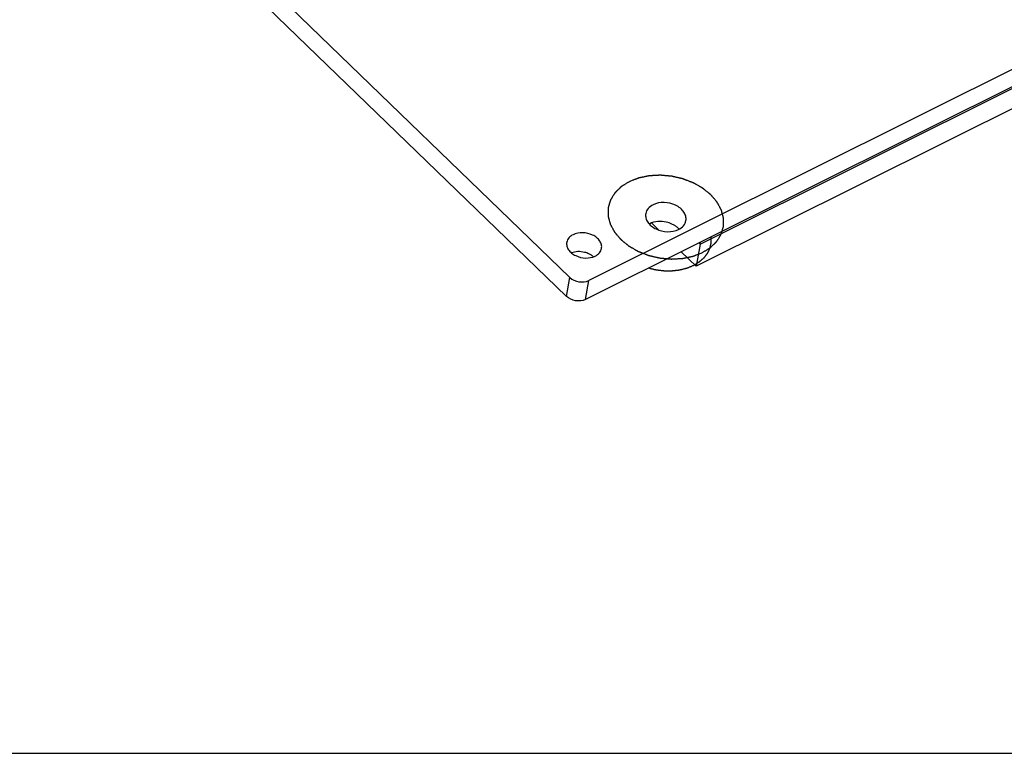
# Model space of a CAD drawing. Extents: x 0 to 297, y 0 to 210.
# Tile 1 of 24: x 10 to 28, y 0 to 13. Entities that reach past the tile are written whole.
import ezdxf

# ---------------------------------------------------------------- set-up
doc = ezdxf.new("R2010")
doc.units = 0
doc.header["$LTSCALE"] = 16.335
doc.layers.get('0').update_dxf_attribs({"linetype": 'CONTINUOUS'})
doc.layers.add('06___PRT_ALL_SURFS', color=7, linetype='CONTINUOUS')

msp = doc.modelspace()

# ---------------------------------------------------------------- linework, layer by layer
at = {"color": 7, "linetype": 'CONTINUOUS'}
for p, q in [((57.373, 26.905), (20.828, 8.697)), ((57.312, 26.557), (20.767, 8.349)), ((20.479, 8.753), (10.76, 18.146)), ((20.418, 8.404), (10.699, 17.797)), ((22.876, 9.368), (29.223, 12.53)), ((22.875, 9.368), (22.804, 8.959)), ((22.854, 9.388), (22.876, 9.368)), ((22.876, 9.368), (22.882, 9.402)), ((20.418, 8.404), (20.479, 8.753)), ((20.767, 8.349), (20.828, 8.697)), ((0, 0), (297, 0))]:
    msp.add_line(p, q, dxfattribs=at)
for centre, radius, start, end in [((22.095, 9.449), 0.326, 116.4808, 118.2777), ((20.696, 8.873), 0.341, 49.801, 54.8101)]:
    msp.add_arc(centre, radius, start, end, dxfattribs=at)
at = {"color": 5, "linetype": 'CONTINUOUS'}
for points, knots in [([(21.572, 10.514), (21.566, 10.51), (21.553, 10.503), (21.535, 10.491), (21.516, 10.479), (21.498, 10.468), (21.483, 10.458), (21.47, 10.451), (21.461, 10.445), (21.453, 10.44), (21.447, 10.436), (21.443, 10.433), (21.438, 10.43), (21.434, 10.428), (21.431, 10.426), (21.429, 10.425), (21.428, 10.424), (21.426, 10.423), (21.425, 10.423), (21.425, 10.422), (21.424, 10.422), (21.424, 10.422), (21.424, 10.421), (21.424, 10.421), (21.423, 10.421), (21.422, 10.42), (21.421, 10.419), (21.42, 10.418), (21.419, 10.416), (21.416, 10.414), (21.413, 10.411), (21.41, 10.407), (21.406, 10.404), (21.401, 10.399), (21.395, 10.393), (21.388, 10.386), (21.378, 10.377), (21.366, 10.365), (21.354, 10.353), (21.344, 10.344), (21.337, 10.336), (21.331, 10.33), (21.326, 10.326), (21.322, 10.322), (21.319, 10.319), (21.315, 10.316), (21.313, 10.313), (21.312, 10.312), (21.31, 10.311), (21.309, 10.31), (21.309, 10.309), (21.308, 10.308), (21.308, 10.308), (21.308, 10.308), (21.307, 10.308), (21.307, 10.307), (21.307, 10.307), (21.306, 10.306), (21.306, 10.305), (21.305, 10.304), (21.304, 10.302), (21.302, 10.299), (21.3, 10.296), (21.298, 10.292), (21.295, 10.288), (21.292, 10.282), (21.287, 10.275), (21.282, 10.267), (21.276, 10.256), (21.267, 10.243), (21.259, 10.229), (21.252, 10.218), (21.247, 10.21), (21.243, 10.203), (21.239, 10.198), (21.237, 10.194), (21.234, 10.19), (21.232, 10.186), (21.231, 10.183), (21.23, 10.182), (21.229, 10.18), (21.228, 10.179), (21.228, 10.178), (21.227, 10.178), (21.227, 10.178), (21.227, 10.177), (21.227, 10.177), (21.227, 10.177), (21.226, 10.176), (21.226, 10.175), (21.226, 10.174), (21.225, 10.172), (21.225, 10.17), (21.224, 10.167), (21.223, 10.164), (21.222, 10.159), (21.22, 10.155), (21.218, 10.149), (21.216, 10.141), (21.214, 10.132), (21.21, 10.12), (21.206, 10.105), (21.201, 10.089), (21.198, 10.077), (21.195, 10.068), (21.193, 10.061), (21.191, 10.055), (21.19, 10.05), (21.188, 10.046), (21.187, 10.042), (21.187, 10.039), (21.186, 10.037), (21.186, 10.035), (21.185, 10.034), (21.185, 10.033), (21.185, 10.033), (21.185, 10.032), (21.184, 10.032), (21.184, 10.032), (21.184, 10.031), (21.184, 10.031), (21.184, 10.03), (21.184, 10.028), (21.184, 10.027), (21.184, 10.025), (21.184, 10.022), (21.184, 10.018), (21.184, 10.013), (21.184, 10.009), (21.184, 10.002), (21.184, 9.995), (21.184, 9.985), (21.184, 9.973), (21.184, 9.957), (21.184, 9.942), (21.184, 9.929), (21.184, 9.92), (21.184, 9.912), (21.184, 9.906), (21.184, 9.901), (21.184, 9.897), (21.184, 9.893), (21.184, 9.89), (21.184, 9.888), (21.184, 9.886), (21.184, 9.885), (21.184, 9.884), (21.184, 9.883), (21.184, 9.883), (21.184, 9.883), (21.184, 9.882), (21.184, 9.882), (21.184, 9.881), (21.184, 9.88), (21.185, 9.879), (21.185, 9.878), (21.186, 9.876), (21.186, 9.873), (21.187, 9.869), (21.189, 9.864), (21.19, 9.859), (21.192, 9.853), (21.194, 9.845), (21.196, 9.836), (21.199, 9.823), (21.204, 9.808), (21.208, 9.792), (21.211, 9.78), (21.213, 9.77), (21.216, 9.762), (21.217, 9.756), (21.218, 9.751), (21.22, 9.747), (21.221, 9.743), (21.222, 9.74), (21.222, 9.738), (21.222, 9.736), (21.223, 9.735), (21.223, 9.734), (21.223, 9.733), (21.223, 9.733), (21.223, 9.733), (21.224, 9.732), (21.224, 9.732), (21.224, 9.731), (21.225, 9.73), (21.225, 9.729), (21.226, 9.728), (21.227, 9.726), (21.229, 9.723), (21.231, 9.719), (21.233, 9.714), (21.236, 9.71), (21.239, 9.704), (21.243, 9.696), (21.248, 9.687), (21.255, 9.675), (21.263, 9.66), (21.271, 9.645), (21.277, 9.633), (21.282, 9.624), (21.286, 9.616), (21.29, 9.61), (21.292, 9.606), (21.295, 9.601), (21.297, 9.597), (21.298, 9.594), (21.299, 9.592), (21.3, 9.591), (21.301, 9.59), (21.301, 9.589), (21.302, 9.588), (21.302, 9.588), (21.302, 9.588), (21.302, 9.587), (21.303, 9.587), (21.303, 9.586), (21.304, 9.585), (21.305, 9.584), (21.306, 9.583), (21.307, 9.581), (21.31, 9.578), (21.313, 9.575), (21.317, 9.57), (21.32, 9.566), (21.325, 9.56), (21.331, 9.553), (21.339, 9.545), (21.348, 9.533), (21.36, 9.519), (21.373, 9.505), (21.382, 9.493), (21.39, 9.485), (21.396, 9.478), (21.401, 9.472), (21.404, 9.468), (21.408, 9.463), (21.411, 9.46), (21.413, 9.457), (21.415, 9.455), (21.416, 9.454), (21.417, 9.453), (21.418, 9.452), (21.418, 9.451), (21.419, 9.451), (21.419, 9.451), (21.419, 9.45), (21.42, 9.45), (21.42, 9.45), (21.421, 9.449), (21.422, 9.448), (21.424, 9.447), (21.426, 9.445), (21.429, 9.443), (21.433, 9.44), (21.437, 9.436), (21.442, 9.432), (21.448, 9.427), (21.456, 9.421), (21.465, 9.414), (21.477, 9.404), (21.492, 9.391), (21.508, 9.379), (21.52, 9.369), (21.529, 9.362), (21.537, 9.355), (21.543, 9.35), (21.547, 9.347), (21.552, 9.343), (21.556, 9.34), (21.559, 9.338), (21.561, 9.336), (21.562, 9.335), (21.563, 9.334), (21.564, 9.333), (21.565, 9.332), (21.565, 9.332), (21.566, 9.332), (21.566, 9.332), (21.566, 9.331), (21.567, 9.331), (21.568, 9.33), (21.57, 9.33), (21.571, 9.329), (21.574, 9.327), (21.577, 9.325), (21.582, 9.323), (21.587, 9.32), (21.593, 9.317), (21.6, 9.312), (21.609, 9.307), (21.62, 9.301), (21.634, 9.293), (21.652, 9.283), (21.67, 9.272), (21.684, 9.264), (21.695, 9.258), (21.704, 9.253), (21.711, 9.249), (21.717, 9.246), (21.722, 9.243), (21.727, 9.24), (21.73, 9.238), (21.732, 9.237), (21.734, 9.236), (21.736, 9.235), (21.737, 9.234), (21.738, 9.234), (21.738, 9.233), (21.739, 9.233), (21.74, 9.233), (21.741, 9.232), (21.743, 9.232), (21.745, 9.231), (21.747, 9.23), (21.751, 9.228), (21.756, 9.226), (21.762, 9.224), (21.768, 9.222), (21.776, 9.219), (21.786, 9.215), (21.798, 9.21), (21.814, 9.204), (21.834, 9.196), (21.854, 9.188), (21.87, 9.182), (21.882, 9.178), (21.892, 9.174), (21.9, 9.171), (21.906, 9.168), (21.912, 9.166), (21.917, 9.164), (21.921, 9.162), (21.924, 9.161), (21.926, 9.161), (21.927, 9.16), (21.928, 9.16), (21.929, 9.159), (21.93, 9.159), (21.931, 9.159), (21.932, 9.159), (21.933, 9.158), (21.935, 9.158), (21.937, 9.157), (21.94, 9.157), (21.944, 9.156), (21.95, 9.154), (21.956, 9.153), (21.963, 9.151), (21.971, 9.149), (21.982, 9.147), (21.995, 9.144), (22.012, 9.14), (22.034, 9.135), (22.056, 9.13), (22.073, 9.126), (22.086, 9.123), (22.097, 9.12), (22.105, 9.118), (22.112, 9.117), (22.118, 9.115), (22.124, 9.114), (22.128, 9.113), (22.131, 9.112), (22.133, 9.112), (22.135, 9.111), (22.136, 9.111), (22.137, 9.111), (22.138, 9.111), (22.139, 9.111), (22.14, 9.111), (22.141, 9.11), (22.143, 9.11), (22.145, 9.11), (22.148, 9.11), (22.152, 9.109), (22.157, 9.109), (22.164, 9.108), (22.17, 9.108), (22.179, 9.107), (22.19, 9.106), (22.203, 9.105), (22.22, 9.103), (22.242, 9.101), (22.264, 9.099), (22.281, 9.098), (22.294, 9.097), (22.305, 9.096), (22.314, 9.095), (22.32, 9.094), (22.327, 9.094), (22.332, 9.093), (22.336, 9.093), (22.34, 9.093), (22.342, 9.092), (22.344, 9.092), (22.345, 9.092), (22.346, 9.092), (22.347, 9.092), (22.348, 9.092), (22.35, 9.092), (22.352, 9.092), (22.356, 9.093), (22.36, 9.093), (22.365, 9.093), (22.372, 9.093), (22.378, 9.094), (22.387, 9.094), (22.397, 9.095), (22.41, 9.095), (22.427, 9.096), (22.448, 9.098), (22.47, 9.099), (22.487, 9.1), (22.499, 9.1), (22.51, 9.101), (22.519, 9.101), (22.525, 9.102), (22.531, 9.102), (22.537, 9.102), (22.541, 9.102), (22.544, 9.103), (22.546, 9.103), (22.547, 9.103), (22.549, 9.103), (22.55, 9.103), (22.55, 9.103), (22.551, 9.103), (22.552, 9.103), (22.553, 9.104), (22.555, 9.104), (22.557, 9.104), (22.56, 9.105), (22.564, 9.106), (22.569, 9.107), (22.575, 9.108), (22.581, 9.109), (22.589, 9.111), (22.599, 9.113), (22.611, 9.115), (22.627, 9.119), (22.647, 9.123), (22.667, 9.127), (22.683, 9.13), (22.695, 9.133), (22.705, 9.135), (22.713, 9.136), (22.719, 9.138), (22.725, 9.139), (22.73, 9.14), (22.734, 9.141), (22.737, 9.141), (22.739, 9.142), (22.74, 9.142), (22.742, 9.142), (22.742, 9.142), (22.743, 9.143), (22.743, 9.143), (22.744, 9.143), (22.744, 9.143), (22.745, 9.143), (22.746, 9.144), (22.747, 9.144), (22.749, 9.145), (22.752, 9.146), (22.755, 9.147), (22.76, 9.149), (22.765, 9.151), (22.771, 9.153), (22.778, 9.156), (22.787, 9.16), (22.799, 9.164), (22.813, 9.17), (22.832, 9.177), (22.854, 9.186), (22.883, 9.197), (22.905, 9.206), (22.92, 9.211)], [0, 0, 0, 0, 0.007812, 0.015625, 0.023438, 0.03125, 0.039062, 0.042969, 0.046875, 0.050781, 0.052734, 0.054688, 0.056641, 0.058594, 0.05957, 0.060547, 0.061035, 0.061523, 0.062012, 0.062256, 0.062378, 0.0625, 0.062622, 0.062744, 0.062988, 0.063477, 0.063965, 0.064453, 0.06543, 0.066406, 0.068359, 0.070312, 0.072266, 0.074219, 0.078125, 0.082031, 0.085938, 0.09375, 0.101562, 0.105469, 0.109375, 0.113281, 0.115234, 0.117188, 0.119141, 0.121094, 0.12207, 0.123047, 0.123535, 0.124023, 0.124512, 0.124756, 0.124878, 0.125, 0.125122, 0.125244, 0.125488, 0.125977, 0.126465, 0.126953, 0.12793, 0.128906, 0.130859, 0.132812, 0.134766, 0.136719, 0.140625, 0.144531, 0.148438, 0.15625, 0.164062, 0.167969, 0.171875, 0.175781, 0.177734, 0.179688, 0.181641, 0.183594, 0.18457, 0.185547, 0.186035, 0.186523, 0.187012, 0.187256, 0.187378, 0.1875, 0.187622, 0.187744, 0.187988, 0.188477, 0.188965, 0.189453, 0.19043, 0.191406, 0.193359, 0.195312, 0.197266, 0.199219, 0.203125, 0.207031, 0.210938, 0.21875, 0.226562, 0.230469, 0.234375, 0.238281, 0.240234, 0.242188, 0.244141, 0.246094, 0.24707, 0.248047, 0.248535, 0.249023, 0.249512, 0.249756, 0.249878, 0.25, 0.250122, 0.250244, 0.250488, 0.250977, 0.251465, 0.251953, 0.25293, 0.253906, 0.255859, 0.257812, 0.259766, 0.261719, 0.265625, 0.269531, 0.273438, 0.28125, 0.289062, 0.292969, 0.296875, 0.300781, 0.302734, 0.304688, 0.306641, 0.308594, 0.30957, 0.310547, 0.311035, 0.311523, 0.312012, 0.312256, 0.312378, 0.3125, 0.312622, 0.312744, 0.312988, 0.313477, 0.313965, 0.314453, 0.31543, 0.316406, 0.318359, 0.320312, 0.322266, 0.324219, 0.328125, 0.332031, 0.335938, 0.34375, 0.351562, 0.355469, 0.359375, 0.363281, 0.365234, 0.367188, 0.369141, 0.371094, 0.37207, 0.373047, 0.373535, 0.374023, 0.374512, 0.374756, 0.374878, 0.375, 0.375122, 0.375244, 0.375488, 0.375977, 0.376465, 0.376953, 0.37793, 0.378906, 0.380859, 0.382812, 0.384766, 0.386719, 0.390625, 0.394531, 0.398438, 0.40625, 0.414062, 0.417969, 0.421875, 0.425781, 0.427734, 0.429688, 0.431641, 0.433594, 0.43457, 0.435547, 0.436035, 0.436523, 0.437012, 0.437256, 0.437378, 0.4375, 0.437622, 0.437744, 0.437988, 0.438477, 0.438965, 0.439453, 0.44043, 0.441406, 0.443359, 0.445312, 0.447266, 0.449219, 0.453125, 0.457031, 0.460938, 0.46875, 0.476562, 0.480469, 0.484375, 0.488281, 0.490234, 0.492188, 0.494141, 0.496094, 0.49707, 0.498047, 0.498535, 0.499023, 0.499512, 0.499756, 0.499878, 0.5, 0.500122, 0.500244, 0.500488, 0.500977, 0.501465, 0.501953, 0.50293, 0.503906, 0.505859, 0.507812, 0.509766, 0.511719, 0.515625, 0.519531, 0.523438, 0.53125, 0.539062, 0.542969, 0.546875, 0.550781, 0.552734, 0.554688, 0.556641, 0.558594, 0.55957, 0.560547, 0.561035, 0.561523, 0.562012, 0.562256, 0.562378, 0.5625, 0.562622, 0.562744, 0.562988, 0.563477, 0.563965, 0.564453, 0.56543, 0.566406, 0.568359, 0.570312, 0.572266, 0.574219, 0.578125, 0.582031, 0.585938, 0.59375, 0.601562, 0.605469, 0.609375, 0.613281, 0.615234, 0.617188, 0.619141, 0.621094, 0.62207, 0.623047, 0.623535, 0.624023, 0.624512, 0.624756, 0.625, 0.625244, 0.625488, 0.625977, 0.626465, 0.626953, 0.62793, 0.628906, 0.630859, 0.632812, 0.634766, 0.636719, 0.640625, 0.644531, 0.648438, 0.65625, 0.664062, 0.667969, 0.671875, 0.675781, 0.677734, 0.679688, 0.681641, 0.683594, 0.68457, 0.685547, 0.686035, 0.686523, 0.687012, 0.687256, 0.6875, 0.687744, 0.687988, 0.688477, 0.688965, 0.689453, 0.69043, 0.691406, 0.693359, 0.695312, 0.697266, 0.699219, 0.703125, 0.707031, 0.710938, 0.71875, 0.726562, 0.730469, 0.734375, 0.738281, 0.740234, 0.742188, 0.744141, 0.746094, 0.74707, 0.748047, 0.748535, 0.749023, 0.749512, 0.749756, 0.75, 0.750244, 0.750488, 0.750977, 0.751465, 0.751953, 0.75293, 0.753906, 0.755859, 0.757812, 0.759766, 0.761719, 0.765625, 0.769531, 0.773438, 0.78125, 0.789062, 0.792969, 0.796875, 0.800781, 0.802734, 0.804688, 0.806641, 0.808594, 0.80957, 0.810547, 0.811523, 0.812012, 0.812256, 0.8125, 0.812744, 0.812988, 0.813477, 0.814453, 0.81543, 0.816406, 0.818359, 0.820312, 0.822266, 0.824219, 0.828125, 0.832031, 0.835938, 0.84375, 0.851562, 0.855469, 0.859375, 0.863281, 0.865234, 0.867188, 0.869141, 0.871094, 0.87207, 0.873047, 0.873535, 0.874023, 0.874512, 0.874756, 0.875, 0.875244, 0.875488, 0.875977, 0.876465, 0.876953, 0.87793, 0.878906, 0.880859, 0.882812, 0.884766, 0.886719, 0.890625, 0.894531, 0.898438, 0.90625, 0.914062, 0.917969, 0.921875, 0.925781, 0.927734, 0.929688, 0.931641, 0.933594, 0.93457, 0.935547, 0.936035, 0.936523, 0.937012, 0.937256, 0.937378, 0.9375, 0.937622, 0.937744, 0.937988, 0.938477, 0.938965, 0.939453, 0.94043, 0.941406, 0.943359, 0.945312, 0.947266, 0.949219, 0.953125, 0.957031, 0.960938, 0.96875, 0.976562, 0.984375, 1, 1, 1, 1]), ([(22.92, 9.211), (22.926, 9.215), (22.939, 9.223), (22.957, 9.234), (22.975, 9.246), (22.994, 9.257), (23.009, 9.267), (23.022, 9.275), (23.031, 9.281), (23.039, 9.285), (23.045, 9.289), (23.049, 9.292), (23.054, 9.295), (23.058, 9.297), (23.061, 9.299), (23.063, 9.301), (23.064, 9.302), (23.066, 9.302), (23.067, 9.303), (23.067, 9.303), (23.068, 9.304), (23.068, 9.304), (23.068, 9.304), (23.068, 9.304), (23.069, 9.305), (23.07, 9.305), (23.071, 9.306), (23.072, 9.308), (23.073, 9.309), (23.076, 9.311), (23.079, 9.314), (23.082, 9.318), (23.086, 9.321), (23.091, 9.326), (23.097, 9.332), (23.104, 9.339), (23.114, 9.349), (23.126, 9.361), (23.138, 9.372), (23.148, 9.382), (23.155, 9.389), (23.161, 9.395), (23.166, 9.4), (23.17, 9.403), (23.173, 9.407), (23.176, 9.41), (23.179, 9.412), (23.18, 9.414), (23.182, 9.415), (23.183, 9.416), (23.183, 9.416), (23.184, 9.417), (23.184, 9.417), (23.184, 9.417), (23.185, 9.418), (23.185, 9.418), (23.185, 9.419), (23.186, 9.419), (23.186, 9.42), (23.187, 9.422), (23.188, 9.424), (23.19, 9.426), (23.192, 9.43), (23.194, 9.434), (23.197, 9.438), (23.2, 9.443), (23.205, 9.45), (23.21, 9.458), (23.216, 9.469), (23.225, 9.483), (23.233, 9.496), (23.24, 9.507), (23.245, 9.515), (23.249, 9.522), (23.253, 9.528), (23.255, 9.532), (23.258, 9.536), (23.26, 9.539), (23.261, 9.542), (23.262, 9.544), (23.263, 9.545), (23.264, 9.546), (23.264, 9.547), (23.265, 9.548), (23.265, 9.548), (23.265, 9.548), (23.265, 9.548), (23.265, 9.549), (23.266, 9.549), (23.266, 9.55), (23.266, 9.552), (23.267, 9.553), (23.267, 9.555), (23.268, 9.558), (23.269, 9.562), (23.27, 9.566), (23.272, 9.571), (23.274, 9.577), (23.276, 9.584), (23.278, 9.594), (23.282, 9.606), (23.286, 9.621), (23.291, 9.636), (23.294, 9.648), (23.297, 9.657), (23.299, 9.665), (23.301, 9.671), (23.302, 9.675), (23.303, 9.68), (23.305, 9.684), (23.305, 9.687), (23.306, 9.689), (23.306, 9.69), (23.307, 9.691), (23.307, 9.692), (23.307, 9.693), (23.307, 9.693), (23.307, 9.693), (23.307, 9.694), (23.307, 9.694), (23.307, 9.695), (23.307, 9.696), (23.307, 9.697), (23.307, 9.698), (23.307, 9.7), (23.308, 9.704), (23.308, 9.707), (23.308, 9.712), (23.308, 9.717), (23.308, 9.723), (23.308, 9.731), (23.308, 9.74), (23.308, 9.753), (23.308, 9.768), (23.308, 9.784), (23.308, 9.796), (23.308, 9.805), (23.308, 9.813), (23.308, 9.819), (23.308, 9.824), (23.308, 9.829), (23.308, 9.833), (23.308, 9.836), (23.308, 9.838), (23.308, 9.839), (23.308, 9.84), (23.308, 9.841), (23.308, 9.842), (23.308, 9.842), (23.308, 9.843), (23.308, 9.843), (23.308, 9.843), (23.308, 9.844), (23.308, 9.845), (23.307, 9.846), (23.307, 9.848), (23.306, 9.85), (23.306, 9.853), (23.305, 9.857), (23.303, 9.861), (23.302, 9.866), (23.3, 9.872), (23.298, 9.88), (23.296, 9.89), (23.293, 9.902), (23.288, 9.918), (23.284, 9.933), (23.281, 9.946), (23.278, 9.955), (23.276, 9.963), (23.275, 9.969), (23.274, 9.974), (23.272, 9.979), (23.271, 9.983), (23.27, 9.986), (23.27, 9.988), (23.27, 9.989), (23.269, 9.99), (23.269, 9.991), (23.269, 9.992), (23.269, 9.992), (23.269, 9.993), (23.268, 9.993), (23.268, 9.993), (23.268, 9.994), (23.267, 9.995), (23.267, 9.996), (23.266, 9.998), (23.265, 10), (23.263, 10.003), (23.261, 10.006), (23.259, 10.011), (23.256, 10.015), (23.253, 10.022), (23.249, 10.029), (23.244, 10.038), (23.237, 10.05), (23.229, 10.065), (23.221, 10.08), (23.215, 10.093), (23.21, 10.102), (23.206, 10.109), (23.202, 10.115), (23.2, 10.12), (23.197, 10.124), (23.195, 10.128), (23.194, 10.131), (23.193, 10.133), (23.192, 10.134), (23.191, 10.136), (23.191, 10.137), (23.19, 10.137), (23.19, 10.138), (23.19, 10.138), (23.19, 10.138), (23.189, 10.139), (23.189, 10.139), (23.188, 10.14), (23.187, 10.141), (23.186, 10.143), (23.184, 10.144), (23.182, 10.147), (23.179, 10.151), (23.175, 10.155), (23.172, 10.159), (23.167, 10.165), (23.161, 10.172), (23.153, 10.181), (23.144, 10.192), (23.132, 10.206), (23.119, 10.221), (23.11, 10.232), (23.102, 10.241), (23.096, 10.248), (23.091, 10.253), (23.088, 10.258), (23.084, 10.262), (23.081, 10.266), (23.079, 10.268), (23.077, 10.27), (23.076, 10.272), (23.075, 10.273), (23.074, 10.274), (23.074, 10.274), (23.073, 10.275), (23.073, 10.275), (23.073, 10.275), (23.072, 10.275), (23.072, 10.276), (23.071, 10.277), (23.07, 10.278), (23.068, 10.279), (23.066, 10.28), (23.063, 10.283), (23.059, 10.286), (23.055, 10.29), (23.05, 10.293), (23.044, 10.298), (23.036, 10.304), (23.027, 10.312), (23.015, 10.322), (23, 10.334), (22.984, 10.346), (22.972, 10.356), (22.963, 10.364), (22.955, 10.37), (22.949, 10.375), (22.945, 10.379), (22.94, 10.382), (22.936, 10.385), (22.933, 10.388), (22.931, 10.389), (22.93, 10.391), (22.929, 10.392), (22.928, 10.392), (22.927, 10.393), (22.927, 10.393), (22.926, 10.393), (22.926, 10.394), (22.926, 10.394), (22.925, 10.394), (22.924, 10.395), (22.922, 10.396), (22.921, 10.397), (22.918, 10.398), (22.915, 10.4), (22.91, 10.403), (22.905, 10.406), (22.899, 10.409), (22.892, 10.413), (22.883, 10.418), (22.872, 10.424), (22.858, 10.432), (22.84, 10.443), (22.822, 10.453), (22.808, 10.461), (22.797, 10.467), (22.788, 10.472), (22.781, 10.477), (22.775, 10.48), (22.77, 10.483), (22.765, 10.485), (22.762, 10.487), (22.76, 10.489), (22.758, 10.49), (22.756, 10.49), (22.755, 10.491), (22.754, 10.492), (22.754, 10.492), (22.753, 10.492), (22.752, 10.493), (22.751, 10.493), (22.749, 10.494), (22.747, 10.494), (22.745, 10.495), (22.741, 10.497), (22.736, 10.499), (22.73, 10.501), (22.724, 10.504), (22.716, 10.507), (22.706, 10.511), (22.694, 10.515), (22.678, 10.521), (22.658, 10.529), (22.638, 10.537), (22.622, 10.543), (22.61, 10.548), (22.6, 10.552), (22.592, 10.555), (22.586, 10.557), (22.58, 10.559), (22.575, 10.561), (22.571, 10.563), (22.568, 10.564), (22.566, 10.565), (22.565, 10.565), (22.564, 10.566), (22.563, 10.566), (22.562, 10.566), (22.561, 10.567), (22.56, 10.567), (22.559, 10.567), (22.557, 10.568), (22.555, 10.568), (22.552, 10.569), (22.548, 10.57), (22.542, 10.571), (22.536, 10.572), (22.529, 10.574), (22.521, 10.576), (22.51, 10.579), (22.497, 10.582), (22.48, 10.586), (22.458, 10.591), (22.436, 10.596), (22.419, 10.6), (22.406, 10.603), (22.395, 10.605), (22.387, 10.607), (22.38, 10.609), (22.374, 10.61), (22.368, 10.611), (22.364, 10.612), (22.361, 10.613), (22.359, 10.614), (22.357, 10.614), (22.356, 10.614), (22.355, 10.615), (22.354, 10.615), (22.353, 10.615), (22.352, 10.615), (22.351, 10.615), (22.349, 10.615), (22.347, 10.615), (22.344, 10.616), (22.34, 10.616), (22.335, 10.616), (22.328, 10.617), (22.322, 10.618), (22.313, 10.618), (22.302, 10.619), (22.289, 10.621), (22.272, 10.622), (22.25, 10.624), (22.228, 10.626), (22.211, 10.627), (22.198, 10.629), (22.187, 10.63), (22.178, 10.63), (22.172, 10.631), (22.165, 10.632), (22.16, 10.632), (22.156, 10.632), (22.152, 10.633), (22.15, 10.633), (22.148, 10.633), (22.147, 10.633), (22.146, 10.633), (22.145, 10.633), (22.144, 10.633), (22.142, 10.633), (22.14, 10.633), (22.136, 10.633), (22.132, 10.633), (22.127, 10.632), (22.12, 10.632), (22.114, 10.632), (22.105, 10.631), (22.095, 10.631), (22.082, 10.63), (22.065, 10.629), (22.044, 10.628), (22.022, 10.627), (22.005, 10.626), (21.993, 10.625), (21.982, 10.625), (21.973, 10.624), (21.967, 10.624), (21.961, 10.623), (21.955, 10.623), (21.951, 10.623), (21.948, 10.623), (21.946, 10.623), (21.945, 10.623), (21.943, 10.623), (21.942, 10.623), (21.941, 10.623), (21.941, 10.622), (21.94, 10.622), (21.938, 10.622), (21.937, 10.622), (21.935, 10.621), (21.932, 10.621), (21.928, 10.62), (21.923, 10.619), (21.917, 10.618), (21.911, 10.616), (21.903, 10.615), (21.893, 10.613), (21.881, 10.61), (21.865, 10.607), (21.845, 10.603), (21.825, 10.598), (21.809, 10.595), (21.797, 10.593), (21.787, 10.591), (21.779, 10.589), (21.773, 10.588), (21.767, 10.586), (21.762, 10.585), (21.758, 10.585), (21.755, 10.584), (21.753, 10.584), (21.752, 10.583), (21.75, 10.583), (21.75, 10.583), (21.749, 10.583), (21.749, 10.583), (21.748, 10.583), (21.748, 10.582), (21.747, 10.582), (21.746, 10.582), (21.745, 10.581), (21.743, 10.58), (21.74, 10.58), (21.737, 10.578), (21.732, 10.576), (21.727, 10.574), (21.721, 10.572), (21.714, 10.569), (21.704, 10.566), (21.693, 10.561), (21.679, 10.556), (21.66, 10.548), (21.638, 10.54), (21.609, 10.528), (21.587, 10.52), (21.572, 10.514)], [0, 0, 0, 0, 0.007812, 0.015625, 0.023438, 0.03125, 0.039062, 0.042969, 0.046875, 0.050781, 0.052734, 0.054688, 0.056641, 0.058594, 0.05957, 0.060547, 0.061035, 0.061523, 0.062012, 0.062256, 0.062378, 0.0625, 0.062622, 0.062744, 0.062988, 0.063477, 0.063965, 0.064453, 0.06543, 0.066406, 0.068359, 0.070312, 0.072266, 0.074219, 0.078125, 0.082031, 0.085938, 0.09375, 0.101562, 0.105469, 0.109375, 0.113281, 0.115234, 0.117188, 0.119141, 0.121094, 0.12207, 0.123047, 0.123535, 0.124023, 0.124512, 0.124756, 0.124878, 0.125, 0.125122, 0.125244, 0.125488, 0.125977, 0.126465, 0.126953, 0.12793, 0.128906, 0.130859, 0.132812, 0.134766, 0.136719, 0.140625, 0.144531, 0.148438, 0.15625, 0.164062, 0.167969, 0.171875, 0.175781, 0.177734, 0.179688, 0.181641, 0.183594, 0.18457, 0.185547, 0.186035, 0.186523, 0.187012, 0.187256, 0.187378, 0.1875, 0.187622, 0.187744, 0.187988, 0.188477, 0.188965, 0.189453, 0.19043, 0.191406, 0.193359, 0.195312, 0.197266, 0.199219, 0.203125, 0.207031, 0.210938, 0.21875, 0.226562, 0.230469, 0.234375, 0.238281, 0.240234, 0.242188, 0.244141, 0.246094, 0.24707, 0.248047, 0.248535, 0.249023, 0.249512, 0.249756, 0.249878, 0.25, 0.250122, 0.250244, 0.250488, 0.250977, 0.251465, 0.251953, 0.25293, 0.253906, 0.255859, 0.257812, 0.259766, 0.261719, 0.265625, 0.269531, 0.273438, 0.28125, 0.289062, 0.292969, 0.296875, 0.300781, 0.302734, 0.304688, 0.306641, 0.308594, 0.30957, 0.310547, 0.311035, 0.311523, 0.312012, 0.312256, 0.312378, 0.3125, 0.312622, 0.312744, 0.312988, 0.313477, 0.313965, 0.314453, 0.31543, 0.316406, 0.318359, 0.320312, 0.322266, 0.324219, 0.328125, 0.332031, 0.335938, 0.34375, 0.351562, 0.355469, 0.359375, 0.363281, 0.365234, 0.367188, 0.369141, 0.371094, 0.37207, 0.373047, 0.373535, 0.374023, 0.374512, 0.374756, 0.374878, 0.375, 0.375122, 0.375244, 0.375488, 0.375977, 0.376465, 0.376953, 0.37793, 0.378906, 0.380859, 0.382812, 0.384766, 0.386719, 0.390625, 0.394531, 0.398438, 0.40625, 0.414062, 0.417969, 0.421875, 0.425781, 0.427734, 0.429688, 0.431641, 0.433594, 0.43457, 0.435547, 0.436035, 0.436523, 0.437012, 0.437256, 0.437378, 0.4375, 0.437622, 0.437744, 0.437988, 0.438477, 0.438965, 0.439453, 0.44043, 0.441406, 0.443359, 0.445312, 0.447266, 0.449219, 0.453125, 0.457031, 0.460938, 0.46875, 0.476562, 0.480469, 0.484375, 0.488281, 0.490234, 0.492188, 0.494141, 0.496094, 0.49707, 0.498047, 0.498535, 0.499023, 0.499512, 0.499756, 0.499878, 0.5, 0.500122, 0.500244, 0.500488, 0.500977, 0.501465, 0.501953, 0.50293, 0.503906, 0.505859, 0.507812, 0.509766, 0.511719, 0.515625, 0.519531, 0.523438, 0.53125, 0.539062, 0.542969, 0.546875, 0.550781, 0.552734, 0.554688, 0.556641, 0.558594, 0.55957, 0.560547, 0.561035, 0.561523, 0.562012, 0.562256, 0.562378, 0.5625, 0.562622, 0.562744, 0.562988, 0.563477, 0.563965, 0.564453, 0.56543, 0.566406, 0.568359, 0.570312, 0.572266, 0.574219, 0.578125, 0.582031, 0.585938, 0.59375, 0.601562, 0.605469, 0.609375, 0.613281, 0.615234, 0.617188, 0.619141, 0.621094, 0.62207, 0.623047, 0.623535, 0.624023, 0.624512, 0.624756, 0.625, 0.625244, 0.625488, 0.625977, 0.626465, 0.626953, 0.62793, 0.628906, 0.630859, 0.632812, 0.634766, 0.636719, 0.640625, 0.644531, 0.648438, 0.65625, 0.664062, 0.667969, 0.671875, 0.675781, 0.677734, 0.679688, 0.681641, 0.683594, 0.68457, 0.685547, 0.686035, 0.686523, 0.687012, 0.687256, 0.6875, 0.687744, 0.687988, 0.688477, 0.688965, 0.689453, 0.69043, 0.691406, 0.693359, 0.695312, 0.697266, 0.699219, 0.703125, 0.707031, 0.710938, 0.71875, 0.726562, 0.730469, 0.734375, 0.738281, 0.740234, 0.742188, 0.744141, 0.746094, 0.74707, 0.748047, 0.748535, 0.749023, 0.749512, 0.749756, 0.75, 0.750244, 0.750488, 0.750977, 0.751465, 0.751953, 0.75293, 0.753906, 0.755859, 0.757812, 0.759766, 0.761719, 0.765625, 0.769531, 0.773438, 0.78125, 0.789062, 0.792969, 0.796875, 0.800781, 0.802734, 0.804688, 0.806641, 0.808594, 0.80957, 0.810547, 0.811523, 0.812012, 0.812256, 0.8125, 0.812744, 0.812988, 0.813477, 0.814453, 0.81543, 0.816406, 0.818359, 0.820312, 0.822266, 0.824219, 0.828125, 0.832031, 0.835938, 0.84375, 0.851562, 0.855469, 0.859375, 0.863281, 0.865234, 0.867188, 0.869141, 0.871094, 0.87207, 0.873047, 0.873535, 0.874023, 0.874512, 0.874756, 0.875, 0.875244, 0.875488, 0.875977, 0.876465, 0.876953, 0.87793, 0.878906, 0.880859, 0.882812, 0.884766, 0.886719, 0.890625, 0.894531, 0.898438, 0.90625, 0.914062, 0.917969, 0.921875, 0.925781, 0.927734, 0.929688, 0.931641, 0.933594, 0.93457, 0.935547, 0.936035, 0.936523, 0.937012, 0.937256, 0.937378, 0.9375, 0.937622, 0.937744, 0.937988, 0.938477, 0.938965, 0.939453, 0.94043, 0.941406, 0.943359, 0.945312, 0.947266, 0.949219, 0.953125, 0.957031, 0.960938, 0.96875, 0.976562, 0.984375, 1, 1, 1, 1]), ([(23.074, 9.498), (23.074, 9.492), (23.075, 9.479), (23.075, 9.463), (23.075, 9.45), (23.075, 9.44), (23.076, 9.43), (23.076, 9.421), (23.076, 9.413), (23.076, 9.407), (23.076, 9.404), (23.076, 9.401), (23.076, 9.399), (23.076, 9.397), (23.076, 9.396), (23.076, 9.396), (23.076, 9.395), (23.076, 9.395), (23.076, 9.394), (23.076, 9.393), (23.076, 9.391), (23.075, 9.389), (23.074, 9.386), (23.074, 9.382), (23.073, 9.377), (23.071, 9.371), (23.07, 9.363), (23.068, 9.354), (23.065, 9.344), (23.063, 9.334), (23.061, 9.325), (23.06, 9.317), (23.058, 9.311), (23.057, 9.306), (23.057, 9.302), (23.056, 9.299), (23.055, 9.297), (23.055, 9.295), (23.055, 9.294), (23.055, 9.293), (23.055, 9.293), (23.054, 9.293), (23.054, 9.292), (23.054, 9.291), (23.053, 9.289), (23.052, 9.287), (23.051, 9.285), (23.049, 9.282), (23.047, 9.277), (23.043, 9.269), (23.039, 9.26), (23.035, 9.251), (23.031, 9.242), (23.027, 9.233), (23.023, 9.225), (23.02, 9.219), (23.018, 9.215), (23.016, 9.21), (23.014, 9.207), (23.013, 9.204), (23.012, 9.202), (23.011, 9.2), (23.011, 9.199), (23.01, 9.198), (23.01, 9.198), (23.01, 9.197), (23.01, 9.197), (23.01, 9.197), (23.009, 9.196), (23.009, 9.196), (23.008, 9.195), (23.007, 9.194), (23.006, 9.193), (23.005, 9.191), (23.003, 9.188), (23, 9.185), (22.997, 9.181), (22.994, 9.176), (22.99, 9.171), (22.985, 9.164), (22.978, 9.156), (22.972, 9.148), (22.966, 9.14), (22.959, 9.131), (22.954, 9.124), (22.951, 9.12), (22.948, 9.117), (22.947, 9.115), (22.945, 9.113), (22.944, 9.111), (22.943, 9.11), (22.943, 9.11), (22.943, 9.11), (22.942, 9.109), (22.942, 9.109), (22.941, 9.108), (22.94, 9.107), (22.938, 9.105), (22.935, 9.103), (22.932, 9.1), (22.928, 9.096), (22.922, 9.091), (22.915, 9.085), (22.907, 9.078), (22.899, 9.071), (22.891, 9.064), (22.883, 9.057), (22.876, 9.051), (22.87, 9.046), (22.866, 9.042), (22.863, 9.039), (22.86, 9.037), (22.858, 9.035), (22.857, 9.034), (22.856, 9.034), (22.856, 9.033), (22.855, 9.033), (22.855, 9.032), (22.854, 9.032), (22.853, 9.031), (22.851, 9.03), (22.849, 9.029), (22.846, 9.027), (22.843, 9.025), (22.837, 9.022), (22.829, 9.017), (22.819, 9.011), (22.809, 9.005), (22.799, 8.999), (22.786, 8.991), (22.769, 8.981), (22.756, 8.973), (22.749, 8.969)], [0, 0, 0, 0, 0.03125, 0.0625, 0.078125, 0.09375, 0.109375, 0.125, 0.140625, 0.148438, 0.152344, 0.15625, 0.160156, 0.164062, 0.165039, 0.166016, 0.166504, 0.166992, 0.167969, 0.169922, 0.171875, 0.175781, 0.179688, 0.1875, 0.195312, 0.203125, 0.21875, 0.234375, 0.25, 0.265625, 0.28125, 0.296875, 0.304688, 0.3125, 0.320312, 0.324219, 0.328125, 0.330078, 0.332031, 0.333008, 0.333496, 0.333984, 0.334961, 0.335938, 0.339844, 0.34375, 0.347656, 0.351562, 0.359375, 0.375, 0.390625, 0.40625, 0.421875, 0.4375, 0.453125, 0.460938, 0.46875, 0.476562, 0.484375, 0.488281, 0.492188, 0.494141, 0.496094, 0.498047, 0.499023, 0.499512, 0.5, 0.500488, 0.500977, 0.501953, 0.503906, 0.505859, 0.507812, 0.511719, 0.515625, 0.523438, 0.53125, 0.539062, 0.546875, 0.5625, 0.578125, 0.59375, 0.609375, 0.625, 0.640625, 0.648438, 0.652344, 0.65625, 0.660156, 0.664062, 0.665039, 0.666016, 0.666504, 0.666992, 0.667969, 0.669922, 0.671875, 0.675781, 0.679688, 0.6875, 0.695312, 0.703125, 0.71875, 0.734375, 0.75, 0.765625, 0.78125, 0.796875, 0.804688, 0.8125, 0.820312, 0.824219, 0.828125, 0.830078, 0.832031, 0.833008, 0.833496, 0.833984, 0.834961, 0.835938, 0.839844, 0.84375, 0.847656, 0.851562, 0.859375, 0.875, 0.890625, 0.90625, 0.921875, 0.9375, 0.96875, 1, 1, 1, 1]), ([(22.749, 8.969), (22.742, 8.966), (22.727, 8.96), (22.709, 8.952), (22.694, 8.946), (22.683, 8.942), (22.672, 8.937), (22.661, 8.933), (22.652, 8.929), (22.645, 8.926), (22.641, 8.925), (22.639, 8.924), (22.636, 8.923), (22.634, 8.922), (22.632, 8.921), (22.632, 8.921), (22.631, 8.921), (22.631, 8.921), (22.63, 8.92), (22.629, 8.92), (22.627, 8.919), (22.624, 8.919), (22.62, 8.918), (22.615, 8.916), (22.609, 8.915), (22.6, 8.913), (22.586, 8.909), (22.565, 8.904), (22.544, 8.899), (22.53, 8.895), (22.522, 8.893), (22.516, 8.891), (22.51, 8.89), (22.506, 8.889), (22.504, 8.888), (22.502, 8.888), (22.5, 8.888), (22.499, 8.887), (22.498, 8.887), (22.498, 8.887), (22.496, 8.887), (22.493, 8.887), (22.49, 8.886), (22.487, 8.886), (22.482, 8.885), (22.475, 8.884), (22.464, 8.883), (22.451, 8.882), (22.437, 8.88), (22.424, 8.878), (22.411, 8.877), (22.398, 8.875), (22.387, 8.874), (22.378, 8.873), (22.372, 8.872), (22.368, 8.872), (22.365, 8.871), (22.362, 8.871), (22.36, 8.871), (22.359, 8.871), (22.358, 8.871), (22.357, 8.871), (22.356, 8.871), (22.354, 8.871), (22.351, 8.871), (22.348, 8.871), (22.343, 8.871), (22.338, 8.871), (22.329, 8.871), (22.317, 8.871), (22.304, 8.871), (22.29, 8.871), (22.276, 8.871), (22.263, 8.871), (22.249, 8.871), (22.238, 8.871), (22.23, 8.871), (22.225, 8.871), (22.222, 8.871), (22.218, 8.871), (22.216, 8.871), (22.214, 8.871), (22.213, 8.871), (22.212, 8.871), (22.211, 8.872), (22.21, 8.872), (22.208, 8.872), (22.205, 8.872), (22.2, 8.873), (22.194, 8.874), (22.188, 8.874), (22.178, 8.876), (22.162, 8.878), (22.14, 8.88), (22.117, 8.883), (22.101, 8.885), (22.092, 8.886), (22.085, 8.887), (22.079, 8.888), (22.075, 8.888), (22.072, 8.889), (22.069, 8.889), (22.068, 8.889), (22.067, 8.889), (22.066, 8.889), (22.065, 8.89), (22.063, 8.89), (22.061, 8.891), (22.058, 8.892), (22.054, 8.892), (22.05, 8.893), (22.042, 8.895), (22.031, 8.898), (22.017, 8.901), (22.004, 8.905), (21.99, 8.908), (21.972, 8.912), (21.95, 8.918), (21.932, 8.922), (21.923, 8.924)], [0, 0, 0, 0, 0.03125, 0.0625, 0.078125, 0.09375, 0.109375, 0.125, 0.140625, 0.148438, 0.152344, 0.15625, 0.160156, 0.164062, 0.165039, 0.166016, 0.166504, 0.166992, 0.167969, 0.169922, 0.171875, 0.175781, 0.179688, 0.1875, 0.195312, 0.203125, 0.21875, 0.25, 0.28125, 0.296875, 0.304688, 0.3125, 0.320312, 0.324219, 0.328125, 0.330078, 0.332031, 0.333008, 0.333984, 0.334961, 0.335938, 0.339844, 0.34375, 0.347656, 0.351562, 0.359375, 0.375, 0.390625, 0.40625, 0.421875, 0.4375, 0.453125, 0.46875, 0.476562, 0.484375, 0.488281, 0.492188, 0.496094, 0.498047, 0.499023, 0.5, 0.500977, 0.501953, 0.503906, 0.507812, 0.511719, 0.515625, 0.523438, 0.53125, 0.546875, 0.5625, 0.578125, 0.59375, 0.609375, 0.625, 0.640625, 0.648438, 0.652344, 0.65625, 0.660156, 0.664062, 0.665039, 0.666016, 0.666992, 0.667969, 0.669922, 0.671875, 0.675781, 0.679688, 0.6875, 0.695312, 0.703125, 0.71875, 0.75, 0.78125, 0.796875, 0.804688, 0.8125, 0.820312, 0.824219, 0.828125, 0.830078, 0.832031, 0.833008, 0.833984, 0.834961, 0.835938, 0.839844, 0.84375, 0.847656, 0.851562, 0.859375, 0.875, 0.890625, 0.90625, 0.921875, 0.9375, 0.96875, 1, 1, 1, 1])]:
    msp.add_open_spline(points, degree=3, knots=knots, dxfattribs=at)
at = {"color": 7, "linetype": 'CONTINUOUS'}
for points, knots in [([(22.011, 10.09), (21.977, 10.073), (21.916, 10.029), (21.883, 9.961), (21.877, 9.928)], [0, 0, 0, 0, 0.527869, 1, 1, 1, 1]), ([(22.615, 9.798), (22.62, 9.824), (22.617, 9.881), (22.58, 9.961), (22.514, 10.03), (22.395, 10.105), (22.218, 10.146), (22.072, 10.121), (22.011, 10.09)], [0, 0, 0, 0, 0.100581, 0.208945, 0.329114, 0.460578, 0.738578, 1, 1, 1, 1]), ([(21.877, 9.928), (21.872, 9.902), (21.874, 9.845), (21.912, 9.765), (21.978, 9.695), (22.097, 9.621), (22.274, 9.579), (22.42, 9.605), (22.481, 9.635)], [0, 0, 0, 0, 0.100581, 0.208945, 0.329114, 0.460578, 0.738578, 1, 1, 1, 1]), ([(22.357, 9.736), (22.324, 9.751), (22.193, 9.795), (22.041, 9.787), (21.95, 9.741)], [0, 0, 0, 0, 0.259753, 1, 1, 1, 1]), ([(22.481, 9.635), (22.515, 9.652), (22.576, 9.696), (22.609, 9.764), (22.615, 9.798)], [0, 0, 0, 0, 0.527869, 1, 1, 1, 1]), ([(22.428, 9.695), (22.423, 9.699), (22.4, 9.714), (22.375, 9.728), (22.357, 9.736)], [0, 0, 0, 0, 0.245016, 1, 1, 1, 1]), ([(22.49, 9.641), (22.486, 9.646), (22.467, 9.666), (22.445, 9.683), (22.428, 9.695)], [0, 0, 0, 0, 0.242792, 1, 1, 1, 1]), ([(20.539, 9.54), (20.509, 9.526), (20.457, 9.488), (20.428, 9.429), (20.423, 9.4)], [0, 0, 0, 0, 0.527869, 1, 1, 1, 1]), ([(21.063, 9.287), (21.067, 9.31), (21.065, 9.359), (21.032, 9.428), (20.975, 9.489), (20.872, 9.553), (20.719, 9.589), (20.592, 9.567), (20.539, 9.54)], [0, 0, 0, 0, 0.100581, 0.208945, 0.329114, 0.460578, 0.738578, 1, 1, 1, 1]), ([(20.423, 9.4), (20.419, 9.377), (20.421, 9.328), (20.453, 9.259), (20.511, 9.198), (20.614, 9.134), (20.767, 9.098), (20.893, 9.12), (20.947, 9.146)], [0, 0, 0, 0, 0.100581, 0.208945, 0.329114, 0.460578, 0.738578, 1, 1, 1, 1]), ([(20.947, 9.146), (20.976, 9.161), (21.029, 9.199), (21.058, 9.258), (21.063, 9.287)], [0, 0, 0, 0, 0.527869, 1, 1, 1, 1]), ([(20.831, 9.187), (20.805, 9.199), (20.702, 9.235), (20.585, 9.233), (20.509, 9.205)], [0, 0, 0, 0, 0.256055, 1, 1, 1, 1]), ([(20.893, 9.152), (20.888, 9.155), (20.868, 9.168), (20.847, 9.18), (20.831, 9.187)], [0, 0, 0, 0, 0.245016, 1, 1, 1, 1]), ([(20.479, 8.753), (20.524, 8.71), (20.643, 8.658), (20.774, 8.67), (20.828, 8.697)], [0, 0, 0, 0, 0.502059, 1, 1, 1, 1]), ([(20.767, 8.349), (20.713, 8.321), (20.582, 8.309), (20.463, 8.362), (20.418, 8.404)], [0, 0, 0, 0, 0.497941, 1, 1, 1, 1])]:
    msp.add_open_spline(points, degree=3, knots=knots, dxfattribs=at)
at = {"layer": '06___PRT_ALL_SURFS', "color": 7, "linetype": 'CONTINUOUS'}
for p, q in [((31.548, 13.316), (22.804, 8.959)), ((22.116, 9.624), (21.981, 9.755)), ((22.804, 8.959), (22.528, 9.226))]:
    msp.add_line(p, q, dxfattribs=at)

doc.saveas('drawing.dxf')
